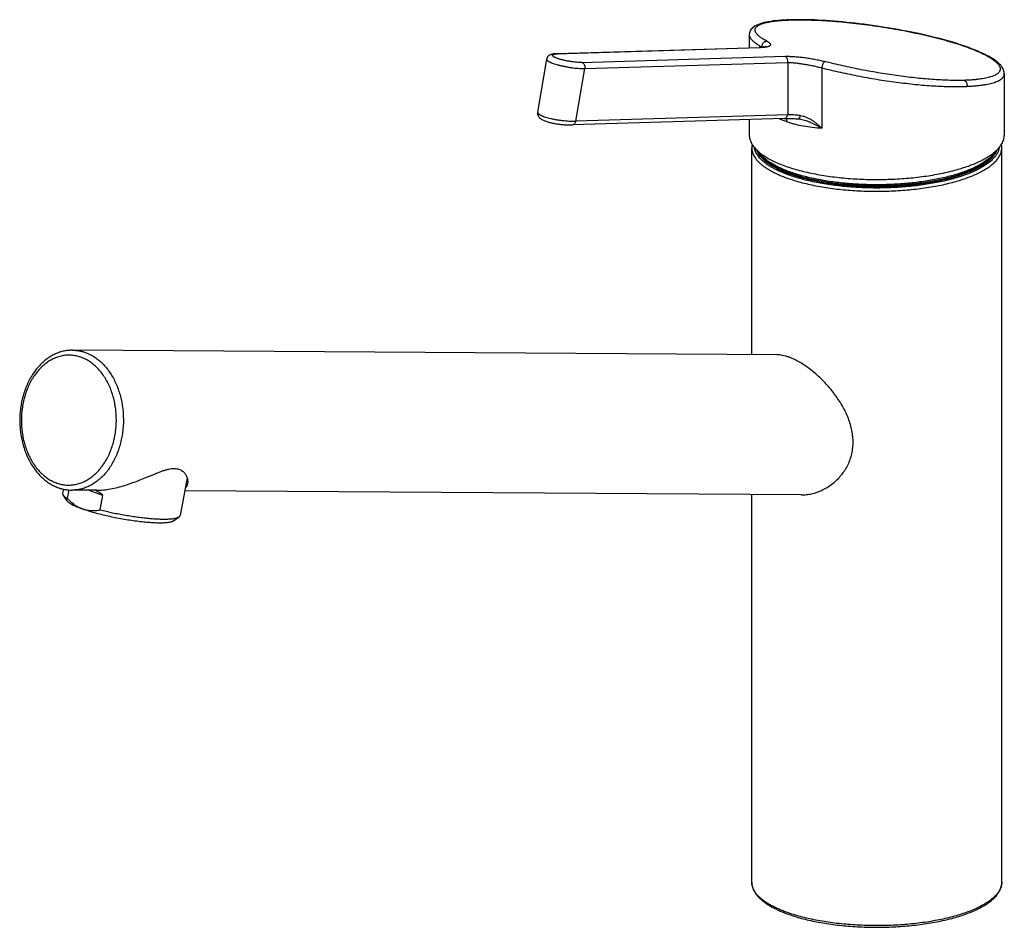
# Model space of a CAD drawing. Header units: millimetres. Extents: x -28 to 499, y -204 to 253.
# Tile 1 of 3: x -28 to 169, y -204 to -23. Entities that reach past the tile are written whole.
import ezdxf

# ---------------------------------------------------------------- set-up
doc = ezdxf.new("R2010")
doc.units = ezdxf.units.MM
doc.header["$LTSCALE"] = 23.1
doc.layers.get('0').update_dxf_attribs({"linetype": 'CONTINUOUS'})

msp = doc.modelspace()

# ---------------------------------------------------------------- linework, layer by layer
at = {"color": 7, "linetype": 'CONTINUOUS'}
for p, q in [((117.68, -25.81), (117.68, -28.41)), ((117.68, -25.81), (117.68, -25.81)), ((79.09, -29.58), (119.68, -28.35)), ((119.87, -28.38), (79.28, -29.61)), ((120.17, -28.33), (120.17, -28.23)), ((77.16, -30.69), (75.35, -41.28)), ((84.23, -31.34), (124.83, -30.11)), ((84.77, -32.56), (125.37, -31.32)), ((125.37, -31.32), (125.37, -41.8)), ((82.98, -43.09), (84.77, -32.56)), ((132.19, -32.43), (132.19, -44.48)), ((168.68, -33.6), (168.68, -45.87)), ((124.69, -42.56), (82.3, -43.84)), ((125.37, -41.8), (82.98, -43.09)), ((117.68, -42.77), (117.68, -45.87)), ((127.9, -42.67), (127.91, -42.67)), ((118.18, -89.82), (118.18, -48.4)), ((168.18, -195.37), (168.18, -48.4)), ((123.28, -89.85), (-17.61, -88.92)), ((5.27, -114.46), (3.85, -121.99)), ((-19.48, -116.73), (-19.64, -117.55)), ((-18.8, -119.01), (-19.55, -117.89)), ((-18.39, -116.89), (-18.71, -118.57)), ((-12.86, -116.95), (-17.8, -116.92)), ((-11.56, -117.97), (-14.5, -116.94)), ((-12.11, -120.87), (-11.56, -117.97)), ((128.06, -117.88), (4.78, -117.07)), ((118.18, -195.37), (118.18, -117.82)), ((2.54, -123.04), (3.64, -122.27))]:
    msp.add_line(p, q, dxfattribs=at)
for points in [[(125.83, -22.8), (125.23, -22.82), (124.64, -22.85), (124.08, -22.89), (123.53, -22.93), (123, -22.98), (122.49, -23.04), (122, -23.11), (121.54, -23.18), (121.09, -23.27), (120.66, -23.36), (120.26, -23.47), (119.87, -23.58), (119.5, -23.72), (119.17, -23.87), (118.87, -24.02), (118.61, -24.19), (118.4, -24.35), (118.23, -24.52), (118.08, -24.68), (117.96, -24.85), (117.87, -25.03), (117.79, -25.21), (117.73, -25.39), (117.7, -25.57), (117.68, -25.76), (117.68, -25.81)], [(168.68, -33.6), (168.68, -33.52), (168.66, -33.3), (168.61, -33.07), (168.54, -32.84), (168.44, -32.61), (168.31, -32.38), (168.15, -32.14), (167.96, -31.9), (167.73, -31.66), (167.45, -31.4), (167.14, -31.14), (166.8, -30.89), (166.44, -30.64), (166.05, -30.4), (165.64, -30.17), (165.21, -29.93), (164.75, -29.7), (164.27, -29.47), (163.77, -29.25), (163.25, -29.02), (162.71, -28.8), (162.15, -28.58), (161.56, -28.36), (160.96, -28.15), (160.34, -27.93), (159.7, -27.72), (159.04, -27.51), (158.36, -27.3), (157.66, -27.1), (156.95, -26.89), (156.23, -26.7), (155.49, -26.5), (154.73, -26.31), (153.96, -26.12), (153.18, -25.93), (152.39, -25.75), (151.59, -25.57), (150.77, -25.4), (149.95, -25.23), (149.12, -25.07), (148.29, -24.91), (147.44, -24.75), (146.59, -24.6), (145.74, -24.45), (144.88, -24.31), (144.02, -24.18), (143.16, -24.05), (142.3, -23.93), (141.44, -23.81), (140.58, -23.7), (139.72, -23.59), (138.86, -23.49), (138.01, -23.4), (137.17, -23.31), (136.33, -23.23), (135.5, -23.15), (134.68, -23.08), (133.86, -23.02), (133.06, -22.97), (132.27, -22.92), (131.49, -22.88), (130.73, -22.84), (129.98, -22.82), (129.24, -22.8), (128.52, -22.78), (127.82, -22.78), (127.13, -22.78), (126.47, -22.79), (125.83, -22.8)], [(121.04, -28.17), (121.05, -28.17), (121.04, -28.17), (121.03, -28.18), (121.01, -28.18), (120.98, -28.2), (120.93, -28.21), (120.87, -28.23), (120.8, -28.24), (120.72, -28.26), (120.62, -28.28), (120.5, -28.29), (120.36, -28.31), (120.21, -28.32), (120.04, -28.34), (119.86, -28.35), (119.68, -28.35)], [(79.09, -29.58), (78.94, -29.59), (78.79, -29.6), (78.66, -29.61), (78.53, -29.63), (78.41, -29.65), (78.3, -29.67), (78.2, -29.69), (78.1, -29.72), (78.01, -29.75), (77.92, -29.78), (77.84, -29.82), (77.76, -29.86), (77.68, -29.91), (77.6, -29.96), (77.53, -30.02), (77.47, -30.08), (77.41, -30.15), (77.35, -30.22), (77.31, -30.29), (77.26, -30.37), (77.22, -30.45), (77.19, -30.53), (77.17, -30.62), (77.16, -30.69)], [(75.35, -41.28), (75.35, -41.31), (75.34, -41.4), (75.33, -41.5), (75.34, -41.59), (75.35, -41.69), (75.37, -41.78), (75.4, -41.87), (75.44, -41.96), (75.48, -42.05), (75.53, -42.14), (75.59, -42.22), (75.66, -42.31), (75.73, -42.39), (75.82, -42.47), (75.91, -42.55), (76.01, -42.62), (76.12, -42.69), (76.23, -42.76), (76.36, -42.83), (76.51, -42.9), (76.66, -42.97), (76.83, -43.04), (77, -43.1), (77.18, -43.16), (77.37, -43.22), (77.56, -43.28), (77.75, -43.33), (77.95, -43.38), (78.15, -43.43), (78.35, -43.47), (78.56, -43.51), (78.76, -43.55), (78.97, -43.59), (79.18, -43.62), (79.39, -43.65), (79.6, -43.68), (79.81, -43.71), (80.02, -43.73), (80.23, -43.75), (80.44, -43.77), (80.64, -43.79), (80.84, -43.8), (81.04, -43.82), (81.23, -43.83), (81.42, -43.84), (81.61, -43.84), (81.79, -43.85), (81.97, -43.85), (82.14, -43.85), (82.3, -43.84)], [(124.69, -42.56), (124.89, -42.55), (125.11, -42.55), (125.35, -42.55), (125.59, -42.55), (125.84, -42.55), (126.1, -42.56), (126.37, -42.57), (126.65, -42.58), (126.93, -42.59), (127.22, -42.61), (127.5, -42.62)], [(127.5, -42.62), (127.63, -42.63), (127.79, -42.65), (127.9, -42.67)]]:
    msp.add_lwpolyline(points, dxfattribs=at)
for centre, start, end in [((121.7, -48.4), 168.9865, 179.971), ((164.66, -48.4), 0.0292, 11.0438)]:
    msp.add_arc(centre, 3.52, start, end, dxfattribs=at)
msp.add_ellipse((-9.36, -127.52), major_axis=(-9.47, 11.5), ratio=0.363958, start_param=-0.9405, end_param=-0.78383, dxfattribs=at)
for points, knots in [([(121.24, -27.11), (121.1, -27.04), (120.85, -26.9), (120.49, -26.68), (120.16, -26.47), (119.87, -26.26), (119.61, -26.05), (119.39, -25.85), (119.21, -25.66), (119.06, -25.47), (118.95, -25.28), (118.87, -25.1), (118.84, -24.92), (118.84, -24.75), (118.87, -24.58), (118.95, -24.42), (119.06, -24.27), (119.21, -24.13), (119.39, -23.99), (119.61, -23.86), (119.86, -23.74), (120.14, -23.62), (120.46, -23.52), (120.81, -23.41), (121.2, -23.32), (121.61, -23.24), (122.06, -23.16), (122.72, -23.06), (123.61, -22.96), (124.77, -22.87), (125.59, -22.84), (126.01, -22.83)], [0, 0, 0, 0, 0.040281, 0.077751, 0.112407, 0.144263, 0.173357, 0.199754, 0.223559, 0.244929, 0.264091, 0.281371, 0.29722, 0.312214, 0.327034, 0.342372, 0.358849, 0.376957, 0.397056, 0.419397, 0.444147, 0.471417, 0.501275, 0.533757, 0.568878, 0.606637, 0.647018, 0.689997, 0.783594, 0.887077, 1, 1, 1, 1]), ([(126.01, -22.83), (125.98, -22.82), (125.92, -22.8), (125.86, -22.8), (125.83, -22.8)], [0, 0, 0, 0, 0.503367, 1, 1, 1, 1]), ([(126.01, -22.83), (126.59, -22.81), (127.81, -22.79), (129.71, -22.82), (131.74, -22.9), (133.88, -23.03), (136.12, -23.22), (138.43, -23.45), (140.79, -23.73), (143.18, -24.06), (145.58, -24.44), (147.97, -24.85), (150.31, -25.31), (152.59, -25.81), (154.79, -26.33), (156.87, -26.89), (158.83, -27.46), (160.36, -27.96), (161.5, -28.37), (162.3, -28.67), (163.04, -28.98), (163.74, -29.28), (164.39, -29.59), (164.99, -29.89), (165.53, -30.19), (166.02, -30.48), (166.45, -30.78), (166.83, -31.07), (167.15, -31.35), (167.41, -31.62), (167.61, -31.9), (167.76, -32.16), (167.83, -32.38), (167.86, -32.55), (167.86, -32.67), (167.85, -32.79), (167.83, -32.91), (167.78, -33.02), (167.71, -33.17), (167.57, -33.36), (167.36, -33.56), (167.08, -33.75), (166.76, -33.93), (166.38, -34.09), (165.94, -34.24), (165.45, -34.37), (164.91, -34.5), (164.32, -34.6), (163.68, -34.7), (163, -34.77), (162.27, -34.84), (161.49, -34.89), (160.96, -34.91), (160.69, -34.92)], [0, 0, 0, 0, 0.033773, 0.07039, 0.109557, 0.150955, 0.194234, 0.239023, 0.284926, 0.331532, 0.37841, 0.425121, 0.47122, 0.516259, 0.5598, 0.601418, 0.640708, 0.677294, 0.694467, 0.710842, 0.726382, 0.741058, 0.754842, 0.767711, 0.779648, 0.790642, 0.80069, 0.809796, 0.817979, 0.825275, 0.831741, 0.83747, 0.842602, 0.845007, 0.84734, 0.849635, 0.851926, 0.854246, 0.85663, 0.861695, 0.867325, 0.873655, 0.880777, 0.888745, 0.897591, 0.90733, 0.917967, 0.929497, 0.941909, 0.955188, 0.969311, 0.984258, 1, 1, 1, 1]), ([(117.68, -25.81), (117.68, -25.85), (117.69, -25.94), (117.72, -26.08), (117.77, -26.22), (117.84, -26.36), (117.93, -26.5), (118.04, -26.65), (118.17, -26.8), (118.31, -26.95), (118.48, -27.1), (118.74, -27.32), (119.11, -27.59), (119.61, -27.92), (119.98, -28.13), (120.17, -28.23)], [0, 0, 0, 0, 0.0368, 0.075209, 0.115892, 0.159408, 0.206214, 0.256668, 0.311055, 0.36959, 0.43244, 0.499728, 0.647931, 0.814652, 1, 1, 1, 1]), ([(121.24, -27.11), (121.31, -27.15), (121.44, -27.23), (121.6, -27.34), (121.7, -27.42), (121.76, -27.48), (121.81, -27.54), (121.86, -27.59), (121.89, -27.65), (121.91, -27.7), (121.92, -27.75), (121.92, -27.8), (121.91, -27.85), (121.89, -27.9), (121.86, -27.95), (121.82, -27.99), (121.76, -28.03), (121.7, -28.07), (121.63, -28.11), (121.52, -28.16), (121.35, -28.21), (121.12, -28.26), (120.85, -28.31), (120.56, -28.34), (120.22, -28.37), (119.99, -28.38), (119.87, -28.38)], [0, 0, 0, 0, 0.077138, 0.143347, 0.172412, 0.198864, 0.222812, 0.244411, 0.263887, 0.281565, 0.29788, 0.313384, 0.328713, 0.344526, 0.361413, 0.379852, 0.400198, 0.422709, 0.447561, 0.474866, 0.53707, 0.609615, 0.692463, 0.785391, 0.888058, 1, 1, 1, 1]), ([(121.24, -27.11), (121.17, -27.11), (121.03, -27.12), (120.83, -27.18), (120.64, -27.28), (120.48, -27.42), (120.34, -27.6), (120.24, -27.8), (120.18, -28.02), (120.17, -28.16), (120.17, -28.23)], [0, 0, 0, 0, 0.116717, 0.23691, 0.360715, 0.487573, 0.61638, 0.745704, 0.874028, 1, 1, 1, 1]), ([(119.87, -28.38), (119.84, -28.37), (119.78, -28.36), (119.71, -28.35), (119.68, -28.35)], [0, 0, 0, 0, 0.503893, 1, 1, 1, 1]), ([(120.17, -28.23), (120.19, -28.24), (120.24, -28.27), (120.28, -28.29), (120.32, -28.31)], [0, 0, 0, 0, 0.260627, 1, 1, 1, 1]), ([(77.16, -30.69), (77.15, -30.7), (77.15, -30.72), (77.16, -30.75), (77.17, -30.79), (77.19, -30.83), (77.24, -30.9), (77.32, -30.97), (77.42, -31.04), (77.54, -31.12), (77.69, -31.2), (77.86, -31.28), (78.05, -31.37), (78.34, -31.48), (78.75, -31.62), (79.28, -31.78), (79.87, -31.94), (80.49, -32.08), (81.15, -32.21), (81.81, -32.32), (82.46, -32.41), (83.1, -32.49), (83.7, -32.53), (84.25, -32.56), (84.61, -32.56), (84.77, -32.56)], [0, 0, 0, 0, 0.003869, 0.00789, 0.0122, 0.016907, 0.027803, 0.041011, 0.056721, 0.074999, 0.095841, 0.119196, 0.144978, 0.173078, 0.235683, 0.305766, 0.381861, 0.462344, 0.545477, 0.629457, 0.712459, 0.792682, 0.868396, 0.937986, 1, 1, 1, 1]), ([(84.23, -31.34), (84.15, -31.34), (83.98, -31.35), (83.61, -31.34), (83.1, -31.31), (82.47, -31.24), (81.8, -31.14), (81.14, -31.02), (80.59, -30.9), (80.18, -30.8), (79.88, -30.72), (79.61, -30.63), (79.36, -30.55), (79.13, -30.46), (78.92, -30.38), (78.74, -30.3), (78.59, -30.22), (78.49, -30.15), (78.42, -30.09), (78.38, -30.06), (78.35, -30.02), (78.32, -29.99), (78.31, -29.95), (78.3, -29.92), (78.3, -29.88), (78.31, -29.85), (78.33, -29.82), (78.36, -29.8), (78.4, -29.77), (78.44, -29.75), (78.49, -29.73), (78.57, -29.7), (78.7, -29.67), (78.87, -29.64), (79.06, -29.62), (79.2, -29.62), (79.28, -29.61)], [0, 0, 0, 0, 0.033927, 0.070792, 0.152023, 0.240771, 0.333768, 0.427564, 0.518682, 0.562179, 0.603765, 0.643059, 0.679713, 0.713402, 0.743849, 0.770812, 0.794119, 0.813665, 0.822037, 0.829498, 0.836088, 0.841878, 0.846984, 0.851579, 0.855902, 0.860245, 0.864891, 0.870075, 0.875962, 0.882661, 0.890237, 0.898729, 0.918527, 0.942087, 0.969309, 1, 1, 1, 1]), ([(79.09, -29.58), (79.12, -29.58), (79.18, -29.59), (79.25, -29.6), (79.28, -29.61)], [0, 0, 0, 0, 0.496107, 1, 1, 1, 1]), ([(84.23, -31.34), (84.28, -31.36), (84.37, -31.41), (84.5, -31.51), (84.6, -31.64), (84.69, -31.8), (84.75, -31.98), (84.8, -32.23), (84.79, -32.43), (84.77, -32.56)], [0, 0, 0, 0, 0.105073, 0.216582, 0.335373, 0.461136, 0.592633, 0.727959, 1, 1, 1, 1]), ([(124.83, -30.11), (124.96, -30.11), (125.23, -30.1), (125.8, -30.11), (126.57, -30.14), (127.55, -30.22), (128.58, -30.34), (129.64, -30.49), (130.71, -30.68), (131.77, -30.89), (132.46, -31.06), (132.8, -31.14)], [0, 0, 0, 0, 0.048561, 0.100412, 0.212971, 0.335435, 0.465266, 0.599687, 0.735714, 0.870216, 1, 1, 1, 1]), ([(125.37, -31.32), (125.39, -31.2), (125.39, -31), (125.34, -30.75), (125.28, -30.57), (125.2, -30.41), (125.09, -30.28), (124.97, -30.17), (124.87, -30.13), (124.83, -30.11)], [0, 0, 0, 0, 0.272041, 0.407367, 0.538864, 0.664627, 0.783418, 0.894927, 1, 1, 1, 1]), ([(125.37, -31.32), (125.6, -31.33), (126.09, -31.35), (126.85, -31.42), (127.69, -31.52), (128.57, -31.65), (129.48, -31.81), (130.4, -31.99), (131.31, -32.19), (131.9, -32.35), (132.19, -32.43)], [0, 0, 0, 0, 0.099774, 0.21182, 0.333928, 0.463615, 0.598138, 0.734513, 0.869565, 1, 1, 1, 1]), ([(132.8, -31.14), (132.76, -31.15), (132.71, -31.18), (132.65, -31.23), (132.6, -31.29), (132.55, -31.35), (132.49, -31.45), (132.41, -31.59), (132.33, -31.79), (132.27, -32), (132.22, -32.21), (132.2, -32.35), (132.19, -32.43)], [0, 0, 0, 0, 0.071714, 0.115189, 0.164005, 0.218057, 0.277044, 0.407851, 0.551677, 0.70261, 0.854213, 1, 1, 1, 1]), ([(160.69, -34.92), (160.23, -34.93), (159.29, -34.94), (157.83, -34.92), (156.28, -34.87), (154.66, -34.77), (152.97, -34.64), (151.22, -34.48), (149.43, -34.27), (146.96, -33.96), (143.84, -33.48), (140.09, -32.8), (136.4, -32.03), (133.98, -31.45), (132.8, -31.14)], [0, 0, 0, 0, 0.048563, 0.100409, 0.155288, 0.212929, 0.273044, 0.335328, 0.39946, 0.465104, 0.599506, 0.735568, 0.870148, 1, 1, 1, 1]), ([(132.19, -32.43), (133.42, -32.74), (135.94, -33.33), (139.77, -34.11), (143.68, -34.8), (146.93, -35.27), (149.49, -35.57), (151.36, -35.77), (153.18, -35.93), (154.94, -36.05), (156.63, -36.13), (158.24, -36.17), (159.76, -36.17), (160.74, -36.15), (161.22, -36.12)], [0, 0, 0, 0, 0.129722, 0.264189, 0.400174, 0.534543, 0.60019, 0.664336, 0.726647, 0.786801, 0.844492, 0.899432, 0.951351, 1, 1, 1, 1]), ([(160.69, -34.92), (160.74, -34.93), (160.83, -34.98), (160.95, -35.09), (161.05, -35.22), (161.13, -35.38), (161.19, -35.55), (161.24, -35.8), (161.24, -36), (161.22, -36.12)], [0, 0, 0, 0, 0.105364, 0.217192, 0.33621, 0.462049, 0.593459, 0.728563, 1, 1, 1, 1]), ([(161.22, -36.12), (161.5, -36.11), (162.06, -36.08), (162.87, -36.02), (163.64, -35.94), (164.36, -35.85), (165.03, -35.74), (165.64, -35.62), (166.21, -35.48), (166.71, -35.33), (167.17, -35.16), (167.56, -34.98), (167.9, -34.78), (168.18, -34.57), (168.41, -34.35), (168.54, -34.15), (168.62, -33.99), (168.66, -33.86), (168.68, -33.73), (168.68, -33.65), (168.68, -33.6)], [0, 0, 0, 0, 0.102895, 0.200574, 0.292864, 0.379613, 0.460691, 0.535998, 0.605468, 0.669078, 0.726866, 0.778951, 0.825563, 0.867097, 0.904176, 0.93774, 0.953625, 0.969154, 0.984538, 1, 1, 1, 1]), ([(75.35, -41.28), (75.35, -41.29), (75.35, -41.31), (75.35, -41.37), (75.38, -41.43), (75.43, -41.51), (75.51, -41.59), (75.61, -41.68), (75.73, -41.76), (75.88, -41.85), (76.04, -41.94), (76.23, -42.02), (76.52, -42.14), (76.93, -42.28), (77.47, -42.44), (78.06, -42.58), (78.68, -42.71), (79.34, -42.82), (80, -42.91), (80.66, -42.99), (81.3, -43.04), (81.9, -43.08), (82.46, -43.1), (82.81, -43.09), (82.98, -43.09)], [0, 0, 0, 0, 0.004429, 0.008989, 0.018932, 0.030571, 0.044327, 0.060422, 0.07895, 0.099932, 0.123335, 0.149092, 0.177105, 0.239393, 0.309037, 0.384634, 0.464606, 0.547255, 0.630805, 0.713447, 0.793379, 0.868855, 0.938228, 1, 1, 1, 1]), ([(82.98, -43.09), (82.96, -43.19), (82.9, -43.38), (82.77, -43.59), (82.64, -43.72), (82.54, -43.79), (82.42, -43.83), (82.34, -43.84), (82.3, -43.84)], [0, 0, 0, 0, 0.283688, 0.544752, 0.665888, 0.781101, 0.891784, 1, 1, 1, 1]), ([(123.7, -42.59), (123.94, -42.69), (124.42, -42.9), (124.9, -43.08), (125.15, -43.16)], [0, 0, 0, 0, 0.492948, 1, 1, 1, 1]), ([(124.69, -42.56), (124.73, -42.55), (124.81, -42.54), (124.92, -42.5), (125.03, -42.43), (125.16, -42.31), (125.29, -42.1), (125.35, -41.9), (125.37, -41.8)], [0, 0, 0, 0, 0.108216, 0.218899, 0.334112, 0.455248, 0.716312, 1, 1, 1, 1]), ([(125.07, -42.55), (125.08, -42.6), (125.13, -42.8), (125.15, -43.01), (125.15, -43.16)], [0, 0, 0, 0, 0.238759, 1, 1, 1, 1]), ([(125.15, -43.16), (125.41, -43.25), (125.94, -43.43), (127.04, -43.74), (128.49, -44.05), (130.31, -44.33), (131.56, -44.44), (132.19, -44.48)], [0, 0, 0, 0, 0.114668, 0.232433, 0.477015, 0.733168, 1, 1, 1, 1]), ([(127.85, -41.96), (127.62, -41.94), (127.17, -41.9), (126.53, -41.85), (125.93, -41.82), (125.55, -41.81), (125.37, -41.8)], [0, 0, 0, 0, 0.278109, 0.53968, 0.781313, 1, 1, 1, 1]), ([(127.85, -41.96), (127.84, -42.01), (127.82, -42.1), (127.79, -42.23), (127.75, -42.34), (127.7, -42.44), (127.66, -42.52), (127.61, -42.57), (127.57, -42.6), (127.55, -42.61), (127.52, -42.62), (127.5, -42.62), (127.5, -42.62)], [0, 0, 0, 0, 0.182597, 0.352842, 0.507392, 0.643562, 0.759625, 0.855348, 0.896269, 0.933301, 0.967433, 1, 1, 1, 1]), ([(127.85, -41.96), (128.05, -41.98), (128.36, -42.03), (128.75, -42.16), (129.15, -42.3), (129.63, -42.53), (130.18, -42.86), (130.71, -43.23), (131.23, -43.62), (131.72, -44.04), (132.04, -44.33), (132.19, -44.48)], [0, 0, 0, 0, 0.120472, 0.18157, 0.243156, 0.367529, 0.493183, 0.619666, 0.746568, 0.873486, 1, 1, 1, 1]), ([(127.91, -42.67), (128.1, -42.71), (128.48, -42.8), (129.04, -42.98), (129.6, -43.18), (130.14, -43.41), (130.66, -43.66), (131.18, -43.92), (131.69, -44.2), (132.03, -44.39), (132.19, -44.48)], [0, 0, 0, 0, 0.125971, 0.252134, 0.378159, 0.503837, 0.629008, 0.753524, 0.877241, 1, 1, 1, 1]), ([(117.68, -45.87), (117.68, -45.98), (117.7, -46.2), (117.75, -46.53), (117.84, -46.85), (118, -47.3), (118.3, -47.85), (118.79, -48.48), (119.4, -49.1), (120.15, -49.7), (121.02, -50.28), (122, -50.83), (123.1, -51.36), (124.31, -51.86), (125.62, -52.33), (127.03, -52.76), (128.52, -53.15), (130.09, -53.51), (131.74, -53.82), (133.44, -54.09), (135.2, -54.32), (137, -54.5), (138.83, -54.64), (141.31, -54.75), (144.43, -54.78), (147.53, -54.65), (149.98, -54.45), (151.76, -54.25), (153.5, -54.01), (155.19, -53.72), (156.81, -53.39), (158.35, -53.02), (159.82, -52.62), (160.76, -52.31), (161.22, -52.15)], [0, 0, 0, 0, 0.006986, 0.014039, 0.021226, 0.028608, 0.044158, 0.061071, 0.079607, 0.099932, 0.122139, 0.146263, 0.172294, 0.200187, 0.22987, 0.261246, 0.294201, 0.328603, 0.364307, 0.401158, 0.438989, 0.477626, 0.51689, 0.556595, 0.63657, 0.716038, 0.755114, 0.793502, 0.831025, 0.867512, 0.902799, 0.936734, 0.969176, 1, 1, 1, 1]), ([(161.22, -52.15), (161.5, -52.05), (162.07, -51.85), (162.89, -51.52), (163.66, -51.18), (164.38, -50.82), (165.05, -50.45), (165.67, -50.07), (166.23, -49.68), (166.74, -49.28), (167.19, -48.88), (167.58, -48.46), (167.92, -48.04), (168.2, -47.62), (168.41, -47.18), (168.57, -46.75), (168.66, -46.31), (168.68, -46.02), (168.68, -45.87)], [0, 0, 0, 0, 0.089149, 0.174678, 0.256484, 0.334484, 0.408627, 0.478889, 0.545285, 0.607874, 0.666764, 0.722127, 0.774204, 0.823321, 0.869897, 0.91445, 0.957589, 1, 1, 1, 1]), ([(118.18, -48.4), (118.18, -48.54), (118.2, -48.83), (118.3, -49.26), (118.45, -49.69), (118.66, -50.11), (118.93, -50.53), (119.26, -50.94), (119.65, -51.35), (120.09, -51.75), (120.59, -52.14), (121.14, -52.52), (121.75, -52.89), (122.41, -53.25), (123.11, -53.6), (123.87, -53.94), (124.67, -54.26), (125.22, -54.46), (125.51, -54.56)], [0, 0, 0, 0, 0.042411, 0.08555, 0.130103, 0.176679, 0.225796, 0.277873, 0.333236, 0.392126, 0.454715, 0.521111, 0.591373, 0.665516, 0.743516, 0.825322, 0.910851, 1, 1, 1, 1]), ([(125.86, -53.97), (125.35, -53.79), (124.61, -53.51), (123.66, -53.09), (123, -52.78), (122.38, -52.45), (121.81, -52.11), (121.29, -51.77), (120.8, -51.41), (120.37, -51.05), (119.98, -50.69), (119.65, -50.31), (119.36, -49.93), (119.12, -49.55), (118.93, -49.16), (118.79, -48.77), (118.74, -48.51), (118.72, -48.37)], [0, 0, 0, 0, 0.171255, 0.251853, 0.328989, 0.402611, 0.472692, 0.539233, 0.602265, 0.661861, 0.718134, 0.771252, 0.821443, 0.869002, 0.914303, 0.957794, 1, 1, 1, 1]), ([(119.13, -48.82), (119.18, -48.94), (119.28, -49.17), (119.47, -49.51), (119.69, -49.85), (119.96, -50.19), (120.27, -50.52), (120.62, -50.84), (121, -51.17), (121.42, -51.48), (121.88, -51.79), (122.56, -52.2), (123.49, -52.69), (124.71, -53.24), (125.58, -53.56), (126.04, -53.72)], [0, 0, 0, 0, 0.042951, 0.087691, 0.134537, 0.183756, 0.235559, 0.290113, 0.347545, 0.407942, 0.471365, 0.537845, 0.67996, 0.834152, 1, 1, 1, 1]), ([(119.28, -48.97), (119.39, -49.19), (119.59, -49.52), (119.91, -49.93), (120.3, -50.35), (120.87, -50.87), (121.67, -51.46), (122.59, -52.02), (123.63, -52.56), (124.79, -53.07), (125.61, -53.38), (126.04, -53.52)], [0, 0, 0, 0, 0.089402, 0.137254, 0.187446, 0.295378, 0.414079, 0.543943, 0.68504, 0.837186, 1, 1, 1, 1]), ([(125.51, -54.56), (125.95, -54.72), (126.88, -55.02), (128.31, -55.41), (129.83, -55.78), (131.42, -56.1), (133.07, -56.38), (134.77, -56.62), (136.53, -56.81), (138.92, -57.01), (141.96, -57.14), (145.02, -57.11), (147.45, -56.99), (149.25, -56.86), (151.01, -56.68), (152.74, -56.46), (154.41, -56.2), (156.02, -55.89), (157.56, -55.54), (159.02, -55.15), (160.4, -54.73), (161.69, -54.27), (162.87, -53.78), (163.95, -53.27), (164.92, -52.72), (165.77, -52.16), (166.5, -51.57), (167.1, -50.96), (167.58, -50.34), (167.87, -49.8), (168.04, -49.37), (168.12, -49.04), (168.17, -48.72), (168.18, -48.51), (168.18, -48.4)], [0, 0, 0, 0, 0.030824, 0.063266, 0.097201, 0.132488, 0.168975, 0.206498, 0.244886, 0.283961, 0.363429, 0.443405, 0.48311, 0.522374, 0.561011, 0.598842, 0.635693, 0.671397, 0.705799, 0.738754, 0.77013, 0.799813, 0.827706, 0.853737, 0.877861, 0.900067, 0.920393, 0.938929, 0.955842, 0.971392, 0.978774, 0.985961, 0.993014, 1, 1, 1, 1]), ([(167.65, -48.38), (167.64, -48.48), (167.59, -48.69), (167.47, -49.1), (167.22, -49.62), (166.81, -50.22), (166.27, -50.81), (165.62, -51.38), (164.85, -51.93), (163.98, -52.46), (162.99, -52.97), (161.9, -53.45), (160.72, -53.91), (159.44, -54.33), (158.08, -54.72), (156.65, -55.08), (155.14, -55.39), (153.58, -55.67), (151.96, -55.91), (150.29, -56.11), (148.01, -56.32), (145.1, -56.47), (141.59, -56.48), (138.68, -56.34), (136.39, -56.14), (134.72, -55.95), (133.09, -55.72), (131.51, -55.45), (129.99, -55.14), (128.54, -54.79), (127.17, -54.4), (126.29, -54.12), (125.86, -53.97)], [0, 0, 0, 0, 0.007012, 0.014177, 0.029168, 0.045369, 0.063059, 0.082425, 0.103581, 0.126579, 0.151428, 0.1781, 0.206538, 0.236663, 0.268374, 0.301556, 0.336078, 0.371799, 0.408569, 0.446227, 0.484607, 0.562836, 0.64185, 0.720212, 0.758707, 0.796511, 0.833458, 0.869385, 0.904141, 0.937581, 0.969573, 1, 1, 1, 1]), ([(126.04, -53.72), (126.45, -53.86), (127.29, -54.14), (128.6, -54.51), (129.98, -54.84), (131.43, -55.14), (132.93, -55.41), (134.48, -55.64), (136.07, -55.83), (138.26, -56.04), (140.48, -56.16), (142.71, -56.2), (144.96, -56.19), (147.73, -56.08), (150.46, -55.83), (152.58, -55.54), (154.11, -55.3), (155.59, -55.02), (157, -54.7), (158.35, -54.35), (159.63, -53.96), (160.83, -53.55), (161.94, -53.11), (162.97, -52.64), (163.89, -52.15), (164.72, -51.64), (165.45, -51.11), (166.06, -50.57), (166.57, -50), (166.97, -49.43), (167.16, -49.02), (167.24, -48.82)], [0, 0, 0, 0, 0.029844, 0.061179, 0.093895, 0.127873, 0.162982, 0.199083, 0.23603, 0.273669, 0.350387, 0.389148, 0.427955, 0.505041, 0.580346, 0.616938, 0.65262, 0.687247, 0.720684, 0.752805, 0.783496, 0.812652, 0.840187, 0.866033, 0.890141, 0.91249, 0.933093, 0.952003, 0.969328, 0.985242, 1, 1, 1, 1]), ([(126.04, -53.52), (126.44, -53.66), (127.27, -53.93), (128.55, -54.3), (129.91, -54.63), (131.32, -54.93), (132.79, -55.19), (134.84, -55.5), (137.49, -55.79), (140.74, -55.98), (144.03, -56.02), (147.31, -55.9), (150, -55.67), (152.1, -55.41), (153.62, -55.18), (155.09, -54.92), (156.5, -54.62), (157.85, -54.29), (159.14, -53.92), (160.35, -53.53), (161.47, -53.11), (162.52, -52.66), (163.47, -52.19), (164.33, -51.69), (165.09, -51.18), (165.75, -50.65), (166.31, -50.11), (166.76, -49.55), (166.99, -49.16), (167.09, -48.96)], [0, 0, 0, 0, 0.029543, 0.060538, 0.092881, 0.126457, 0.161143, 0.196806, 0.270495, 0.346353, 0.423145, 0.499613, 0.574505, 0.610983, 0.646619, 0.681273, 0.714814, 0.747118, 0.77807, 0.807568, 0.835523, 0.86186, 0.886525, 0.909485, 0.930736, 0.950309, 0.968278, 0.984775, 1, 1, 1, 1]), ([(126.08, -53.34), (125.69, -53.21), (124.94, -52.93), (123.87, -52.47), (122.9, -51.99), (122.02, -51.48), (121.25, -50.95), (120.59, -50.41), (120.03, -49.85), (119.73, -49.45), (119.6, -49.25)], [0, 0, 0, 0, 0.158806, 0.308178, 0.447787, 0.577447, 0.697144, 0.807085, 0.907756, 1, 1, 1, 1]), ([(166.77, -49.25), (166.65, -49.44), (166.36, -49.82), (165.84, -50.35), (165.23, -50.87), (164.51, -51.37), (163.71, -51.86), (162.81, -52.32), (161.83, -52.76), (160.76, -53.18), (159.62, -53.58), (158.4, -53.94), (157.11, -54.28), (155.77, -54.59), (154.37, -54.87), (152.41, -55.19), (149.86, -55.51), (146.73, -55.75), (143.53, -55.84), (140.33, -55.78), (137.18, -55.58), (134.61, -55.28), (132.63, -54.98), (131.21, -54.71), (129.84, -54.42), (128.52, -54.1), (127.28, -53.74), (126.47, -53.48), (126.08, -53.34)], [0, 0, 0, 0, 0.016001, 0.033383, 0.052282, 0.072781, 0.09492, 0.118702, 0.144107, 0.17109, 0.199587, 0.229522, 0.260802, 0.293326, 0.326981, 0.361647, 0.433494, 0.507789, 0.583391, 0.659121, 0.733802, 0.806278, 0.841347, 0.87546, 0.908492, 0.940329, 0.970864, 1, 1, 1, 1]), ([(-17.61, -88.92), (-17.94, -88.92), (-18.59, -88.95), (-19.55, -89.13), (-20.5, -89.41), (-21.42, -89.81), (-22.3, -90.32), (-23.14, -90.93), (-23.93, -91.64), (-24.67, -92.44), (-25.35, -93.32), (-26.18, -94.61), (-27.04, -96.39), (-27.64, -98.3), (-27.96, -99.91), (-28.18, -101.56), (-28.23, -103.23), (-28.12, -104.89), (-27.89, -106.53), (-27.42, -108.5), (-26.67, -110.35), (-25.93, -111.72), (-25.3, -112.66), (-24.62, -113.53), (-23.88, -114.32), (-23.08, -115.01), (-22.23, -115.6), (-21.35, -116.1), (-20.73, -116.35), (-20.42, -116.46)], [0, 0, 0, 0, 0.026968, 0.054069, 0.08143, 0.109172, 0.1374, 0.166204, 0.195653, 0.225793, 0.256645, 0.288206, 0.353282, 0.420622, 0.454944, 0.489545, 0.559082, 0.593816, 0.628353, 0.696352, 0.762324, 0.794389, 0.825761, 0.856421, 0.886372, 0.915642, 0.944284, 0.972372, 1, 1, 1, 1]), ([(-16.01, -90.32), (-16.31, -90.21), (-16.92, -90.04), (-17.85, -89.91), (-18.78, -89.91), (-19.72, -90.03), (-20.64, -90.28), (-21.53, -90.64), (-22.4, -91.13), (-23.23, -91.73), (-24.01, -92.44), (-24.73, -93.25), (-25.4, -94.15), (-25.99, -95.13), (-26.51, -96.19), (-27.11, -97.7), (-27.54, -99.31), (-27.79, -100.96), (-27.92, -102.65), (-27.87, -104.35), (-27.63, -106.03), (-27.29, -107.64), (-26.77, -109.19), (-26.08, -110.62), (-25.31, -111.92), (-24.4, -113.08), (-23.36, -114.05), (-22.54, -114.66), (-21.67, -115.15), (-21.07, -115.41), (-20.77, -115.51)], [0, 0, 0, 0, 0.026655, 0.05299, 0.079217, 0.105557, 0.132223, 0.159407, 0.187273, 0.215946, 0.245513, 0.276021, 0.307475, 0.339849, 0.373082, 0.407087, 0.476906, 0.512499, 0.548329, 0.620017, 0.655602, 0.690792, 0.75938, 0.792592, 0.824944, 0.886787, 0.916332, 0.944984, 0.972831, 1, 1, 1, 1]), ([(-20.77, -115.51), (-20.47, -115.62), (-19.86, -115.79), (-18.93, -115.92), (-18, -115.92), (-17.06, -115.8), (-16.14, -115.55), (-15.24, -115.19), (-14.38, -114.7), (-13.55, -114.1), (-12.77, -113.39), (-12.05, -112.58), (-11.38, -111.68), (-10.79, -110.7), (-10.27, -109.64), (-9.67, -108.13), (-9.24, -106.52), (-8.99, -104.87), (-8.86, -103.18), (-8.91, -101.48), (-9.15, -99.8), (-9.49, -98.19), (-10.01, -96.64), (-10.7, -95.21), (-11.47, -93.91), (-12.38, -92.75), (-13.42, -91.78), (-14.24, -91.17), (-15.1, -90.68), (-15.71, -90.42), (-16.01, -90.32)], [0, 0, 0, 0, 0.026655, 0.05299, 0.079217, 0.105557, 0.132223, 0.159407, 0.187273, 0.215946, 0.245513, 0.276021, 0.307475, 0.339849, 0.373082, 0.407087, 0.476906, 0.512499, 0.548329, 0.620017, 0.655602, 0.690792, 0.75938, 0.792592, 0.824944, 0.886787, 0.916332, 0.944984, 0.972831, 1, 1, 1, 1]), ([(-15.14, -89.35), (-14.84, -89.46), (-14.25, -89.71), (-13.39, -90.18), (-12.56, -90.77), (-11.51, -91.69), (-10.57, -92.79), (-9.76, -94.03), (-9.02, -95.4), (-8.27, -97.27), (-7.79, -99.25), (-7.57, -100.9), (-7.45, -102.58), (-7.5, -104.27), (-7.72, -105.94), (-7.96, -107.16), (-8.28, -108.35), (-8.81, -109.86), (-9.49, -111.28), (-10.31, -112.57), (-10.98, -113.45), (-11.71, -114.24), (-12.48, -114.95), (-13.3, -115.55), (-14.16, -116.05), (-15.04, -116.44), (-15.95, -116.72), (-16.87, -116.89), (-17.49, -116.92), (-17.8, -116.92)], [0, 0, 0, 0, 0.026799, 0.054204, 0.082327, 0.111248, 0.171582, 0.203066, 0.235367, 0.302114, 0.371177, 0.406315, 0.441674, 0.512484, 0.547702, 0.582609, 0.617081, 0.651003, 0.716764, 0.748501, 0.779392, 0.809419, 0.838592, 0.866949, 0.894562, 0.921531, 0.947986, 0.974085, 1, 1, 1, 1]), ([(-17.61, -88.92), (-17.41, -88.92), (-16.99, -88.94), (-16.37, -89.02), (-15.75, -89.16), (-15.34, -89.28), (-15.14, -89.35)], [0, 0, 0, 0, 0.248019, 0.496842, 0.747253, 1, 1, 1, 1]), ([(125.51, -90.28), (125.31, -90.21), (124.92, -90.09), (124.18, -89.92), (123.63, -89.85), (123.28, -89.85)], [0, 0, 0, 0, 0.274438, 0.532424, 1, 1, 1, 1]), ([(128.06, -117.88), (128.41, -117.88), (129.11, -117.85), (130.16, -117.67), (131.21, -117.36), (132.59, -116.8), (133.9, -116.01), (135.09, -115.02), (135.91, -114.17), (136.64, -113.23), (137.27, -112.2), (137.77, -111.1), (138.14, -109.93), (138.37, -108.73), (138.46, -107.49), (138.41, -106.25), (138.22, -105), (137.92, -103.77), (137.51, -102.56), (137, -101.38), (136.4, -100.23), (135.73, -99.11), (134.98, -98.02), (134.18, -96.97), (133.32, -95.96), (132.42, -95), (131.47, -94.09), (130.5, -93.25), (129.5, -92.47), (128.49, -91.77), (127.48, -91.17), (126.5, -90.66), (125.83, -90.39), (125.51, -90.28)], [0, 0, 0, 0, 0.026773, 0.054134, 0.0821, 0.110652, 0.169256, 0.199267, 0.229642, 0.260321, 0.291255, 0.32241, 0.353768, 0.385329, 0.417107, 0.449125, 0.481404, 0.513964, 0.546813, 0.579952, 0.613367, 0.647031, 0.680902, 0.714916, 0.748985, 0.782991, 0.816774, 0.850129, 0.882795, 0.914463, 0.944784, 0.973401, 1, 1, 1, 1]), ([(-12.86, -116.95), (-12.41, -116.95), (-11.47, -116.91), (-10.06, -116.71), (-8.62, -116.39), (-7.19, -115.98), (-5.76, -115.5), (-4.36, -114.97), (-3.2, -114.5), (-2.29, -114.12), (-1.62, -113.84), (-0.96, -113.56), (-0.31, -113.31), (0.33, -113.07), (0.96, -112.87), (1.56, -112.72), (2.14, -112.62), (2.68, -112.58), (3.17, -112.62), (3.61, -112.72), (3.99, -112.88), (4.32, -113.09), (4.6, -113.33), (4.83, -113.59), (5.07, -113.96), (5.21, -114.25), (5.27, -114.45)], [0, 0, 0, 0, 0.069821, 0.14261, 0.217452, 0.293537, 0.370176, 0.446763, 0.522698, 0.560211, 0.597279, 0.633764, 0.669487, 0.704214, 0.737646, 0.769419, 0.799152, 0.826552, 0.851542, 0.874321, 0.895279, 0.914841, 0.933345, 0.951017, 0.967987, 1, 1, 1, 1]), ([(5.36, -115.61), (5.34, -115.7), (5.3, -115.87), (5.19, -116.11), (5.06, -116.32), (4.94, -116.45), (4.88, -116.51)], [0, 0, 0, 0, 0.253527, 0.502176, 0.749508, 1, 1, 1, 1]), ([(5.1, -115.37), (5.15, -115.31), (5.26, -115.18), (5.34, -115.04), (5.38, -114.97)], [0, 0, 0, 0, 0.498898, 1, 1, 1, 1]), ([(5.27, -114.45), (5.3, -114.55), (5.35, -114.75), (5.4, -115.14), (5.39, -115.43), (5.36, -115.61)], [0, 0, 0, 0, 0.265079, 0.519787, 1, 1, 1, 1]), ([(-20.42, -116.46), (-20.2, -116.54), (-19.78, -116.67), (-19.12, -116.81), (-18.46, -116.9), (-18.02, -116.92), (-17.8, -116.92)], [0, 0, 0, 0, 0.251968, 0.502258, 0.751414, 1, 1, 1, 1]), ([(-19.64, -117.55), (-19.64, -117.58), (-19.65, -117.63), (-19.63, -117.72), (-19.6, -117.81), (-19.57, -117.86), (-19.55, -117.89)], [0, 0, 0, 0, 0.22213, 0.456372, 0.713063, 1, 1, 1, 1]), ([(-19.55, -117.89), (-19.53, -117.92), (-19.49, -117.97), (-19.42, -118.05), (-19.33, -118.14), (-19.19, -118.25), (-18.99, -118.4), (-18.81, -118.51), (-18.71, -118.57)], [0, 0, 0, 0, 0.089856, 0.189043, 0.298094, 0.417371, 0.687376, 1, 1, 1, 1]), ([(-18.8, -119.01), (-18.78, -119.04), (-18.73, -119.1), (-18.65, -119.2), (-18.54, -119.29), (-18.42, -119.39), (-18.27, -119.49), (-18.05, -119.63), (-17.72, -119.81), (-17.28, -120.03), (-16.77, -120.25), (-16.2, -120.47), (-15.8, -120.62), (-15.59, -120.69)], [0, 0, 0, 0, 0.030661, 0.065269, 0.104065, 0.147197, 0.194742, 0.246734, 0.363999, 0.498689, 0.650177, 0.81762, 1, 1, 1, 1]), ([(-18.71, -118.57), (-18.48, -118.81), (-18.01, -119.26), (-17.25, -119.85), (-16.57, -120.26), (-16.02, -120.53), (-15.73, -120.64), (-15.59, -120.69)], [0, 0, 0, 0, 0.260589, 0.514242, 0.760497, 0.881031, 1, 1, 1, 1]), ([(-15.59, -120.69), (-15.22, -120.82), (-14.45, -121.07), (-13.23, -121.43), (-11.92, -121.77), (-10.54, -122.09), (-9.12, -122.39), (-7.68, -122.67), (-6.25, -122.9), (-4.84, -123.1), (-3.5, -123.26), (-2.24, -123.37), (-1.25, -123.43), (-0.52, -123.45), (-0.02, -123.45), (0.45, -123.44), (0.87, -123.42), (1.26, -123.39), (1.6, -123.34), (1.9, -123.29), (2.16, -123.22), (2.37, -123.14), (2.49, -123.08), (2.54, -123.04)], [0, 0, 0, 0, 0.0631, 0.132065, 0.205714, 0.282773, 0.361898, 0.441707, 0.520802, 0.597801, 0.671361, 0.740211, 0.803171, 0.832111, 0.859195, 0.884318, 0.907388, 0.928324, 0.947069, 0.963584, 0.977868, 0.989964, 1, 1, 1, 1]), ([(-15.59, -120.69), (-15.45, -120.74), (-15.17, -120.83), (-14.73, -120.93), (-14.3, -120.99), (-13.71, -121.03), (-12.98, -121.01), (-12.4, -120.93), (-12.11, -120.87)], [0, 0, 0, 0, 0.126742, 0.252372, 0.37723, 0.501651, 0.75021, 1, 1, 1, 1]), ([(-12.11, -120.87), (-11.7, -120.97), (-10.88, -121.17), (-9.63, -121.44), (-8.36, -121.7), (-7.08, -121.93), (-5.81, -122.13), (-4.57, -122.31), (-3.37, -122.46), (-2.22, -122.58), (-1.14, -122.66), (-0.14, -122.71), (0.64, -122.72), (1.21, -122.71), (1.6, -122.7), (1.97, -122.67), (2.3, -122.64), (2.6, -122.6), (2.87, -122.55), (3.11, -122.5), (3.32, -122.43), (3.49, -122.36), (3.6, -122.3), (3.64, -122.27)], [0, 0, 0, 0, 0.078533, 0.159009, 0.240498, 0.322055, 0.402738, 0.481613, 0.557771, 0.630338, 0.698489, 0.761457, 0.818553, 0.844709, 0.869179, 0.891906, 0.912843, 0.931951, 0.949207, 0.964604, 0.978158, 0.989921, 1, 1, 1, 1]), ([(3.64, -122.27), (3.67, -122.25), (3.72, -122.21), (3.78, -122.14), (3.83, -122.07), (3.84, -122.01), (3.85, -121.99)], [0, 0, 0, 0, 0.286937, 0.543628, 0.77787, 1, 1, 1, 1]), ([(118.18, -195.37), (118.18, -195.53), (118.21, -195.86), (118.31, -196.34), (118.48, -196.82), (118.71, -197.28), (119, -197.73), (119.35, -198.17), (119.76, -198.6), (120.22, -199.02), (120.73, -199.42), (121.3, -199.81), (121.91, -200.19), (122.58, -200.56), (123.29, -200.91), (124.33, -201.37), (125.14, -201.68), (125.7, -201.88)], [0, 0, 0, 0, 0.046269, 0.093014, 0.140712, 0.189833, 0.240826, 0.294098, 0.349999, 0.408817, 0.470776, 0.536038, 0.604712, 0.676859, 0.752497, 0.831608, 1, 1, 1, 1]), ([(125.51, -201.53), (125.22, -201.43), (124.67, -201.23), (123.87, -200.9), (123.11, -200.57), (122.41, -200.22), (121.75, -199.86), (121.14, -199.49), (120.59, -199.1), (120.09, -198.71), (119.65, -198.32), (119.26, -197.91), (118.93, -197.5), (118.66, -197.08), (118.45, -196.65), (118.3, -196.23), (118.2, -195.8), (118.18, -195.51), (118.18, -195.37)], [0, 0, 0, 0, 0.089149, 0.174678, 0.256484, 0.334484, 0.408627, 0.478889, 0.545285, 0.607874, 0.666764, 0.722127, 0.774204, 0.823321, 0.869897, 0.91445, 0.957589, 1, 1, 1, 1]), ([(168.18, -195.37), (168.18, -195.47), (168.17, -195.69), (168.12, -196.01), (168.04, -196.33), (167.87, -196.76), (167.58, -197.3), (167.1, -197.93), (166.5, -198.53), (165.77, -199.12), (164.92, -199.69), (163.95, -200.23), (162.87, -200.75), (161.69, -201.24), (160.4, -201.7), (159.02, -202.12), (157.56, -202.51), (156.02, -202.85), (154.41, -203.16), (152.74, -203.43), (151.01, -203.65), (149.25, -203.83), (147.45, -203.96), (145.02, -204.08), (141.96, -204.1), (138.92, -203.97), (136.53, -203.77), (134.77, -203.58), (133.07, -203.34), (131.42, -203.06), (129.83, -202.74), (128.31, -202.38), (126.88, -201.98), (125.95, -201.68), (125.51, -201.53)], [0, 0, 0, 0, 0.006986, 0.014039, 0.021226, 0.028608, 0.044158, 0.061071, 0.079607, 0.099933, 0.122139, 0.146263, 0.172294, 0.200187, 0.22987, 0.261246, 0.294201, 0.328603, 0.364307, 0.401158, 0.438989, 0.477626, 0.51689, 0.556595, 0.636571, 0.716039, 0.755114, 0.793502, 0.831025, 0.867512, 0.902799, 0.936734, 0.969176, 1, 1, 1, 1]), ([(125.7, -201.88), (126.14, -202.03), (127.06, -202.33), (128.49, -202.73), (129.99, -203.08), (131.57, -203.4), (133.21, -203.68), (134.9, -203.92), (136.64, -204.11), (139.01, -204.3), (142.02, -204.43), (145.05, -204.4), (147.46, -204.28), (149.24, -204.15), (150.98, -203.97), (152.69, -203.75), (154.34, -203.49), (155.94, -203.18), (157.46, -202.83), (158.92, -202.44), (160.28, -202.02), (161.56, -201.56), (162.74, -201.07), (163.82, -200.55), (164.79, -200), (165.65, -199.42), (166.4, -198.81), (167.03, -198.18), (167.53, -197.51), (167.84, -196.93), (168.02, -196.45), (168.11, -196.09), (168.17, -195.73), (168.18, -195.49), (168.18, -195.37)], [0, 0, 0, 0, 0.030688, 0.062934, 0.096623, 0.131622, 0.167786, 0.204958, 0.242973, 0.281656, 0.360301, 0.439424, 0.478701, 0.517541, 0.555762, 0.593189, 0.629653, 0.664996, 0.699067, 0.731732, 0.76287, 0.792378, 0.820179, 0.846221, 0.870485, 0.892995, 0.913826, 0.933116, 0.951072, 0.967972, 0.976137, 0.984167, 0.992106, 1, 1, 1, 1])]:
    msp.add_open_spline(points, degree=3, knots=knots, dxfattribs=at)

doc.saveas('drawing.dxf')
